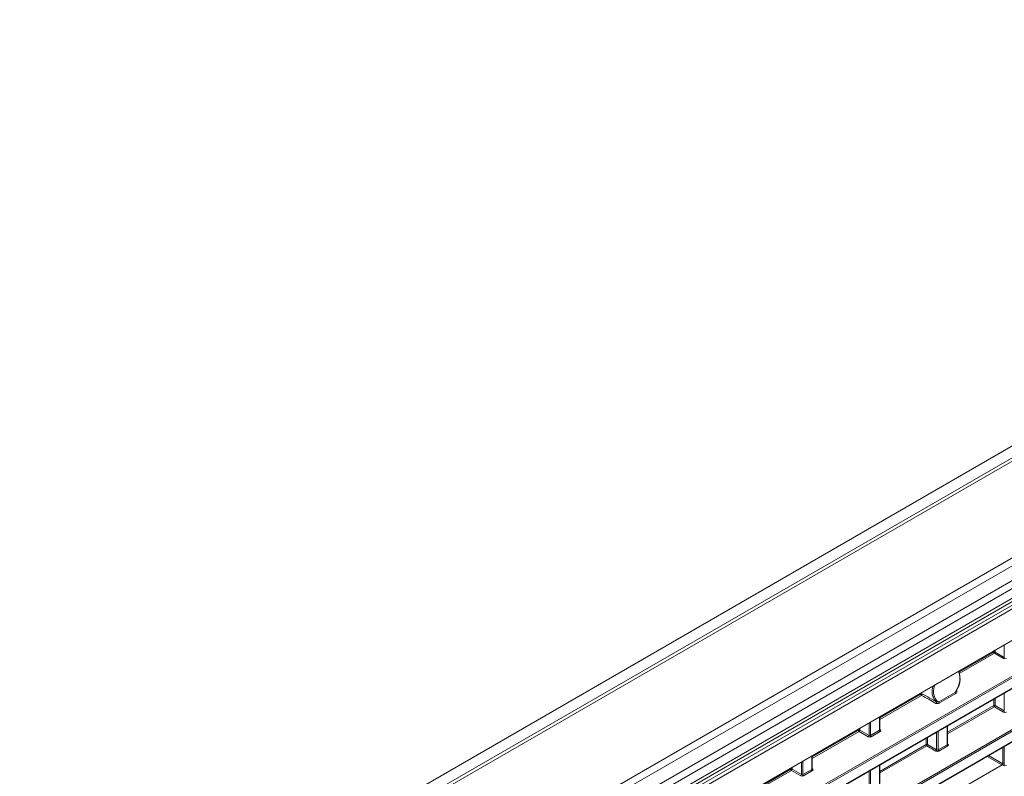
# Model space of a CAD drawing. Header units: millimetres. Extents: x 0 to 1118, y 0 to 864.
# Tile 224 of 256: x 611 to 661, y 132 to 171. Entities that reach past the tile are written whole.
import ezdxf

# ---------------------------------------------------------------- set-up
doc = ezdxf.new("R2010")
doc.units = ezdxf.units.MM

msp = doc.modelspace()

# ---------------------------------------------------------------- linework, layer by layer
at = {"color": 9, "linetype": 'Continuous', "lineweight": 0}
for p, q in [((610.9811, 119.6609), (705.7818, 174.3881)), ((706.8183, 174.2212), (611.7655, 119.3483)), ((711.0913, 171.7544), (616.0384, 116.8816)), ((711.3413, 171.4905), (616.2884, 116.6177)), ((711.6645, 170.9307), (616.6116, 116.0579)), ((711.768, 170.5822), (616.7152, 115.7094)), ((615.9917, 114.4503), (712.141, 169.9561)), ((712.2279, 169.804), (616.0786, 114.2981)), ((711.768, 170.0879), (616.7152, 115.2151)), ((617.88, 113.7532), (710.4264, 167.1791)), ((619.0786, 112.609), (709.1584, 164.6109)), ((709.1931, 164.55), (619.1133, 112.5481)), ((643.4241, 126.0502), (709.1931, 164.0179)), ((709.4712, 161.9865), (627.3047, 114.5528)), ((627.3407, 114.6545), (709.4365, 162.0474)), ((627.3047, 114.0206), (709.4712, 161.4544)), ((661.1569, 138.0832), (661.1569, 138.7195)), ((658.866, 137.3422), (660.6179, 138.3535)), ((660.6526, 138.2927), (658.886, 137.2728)), ((660.6179, 138.3535), (660.6179, 138.4084)), ((661.1215, 138.022), (660.6526, 138.2927)), ((660.688, 138.4488), (660.688, 138.3539)), ((660.688, 138.3539), (661.1569, 138.0832)), ((654.8082, 134.9997), (656.8994, 136.2069)), ((656.9341, 136.146), (654.8082, 134.9187)), ((656.8994, 136.2069), (656.8589, 136.2383)), ((657.8138, 135.8211), (658.6486, 136.303)), ((658.6833, 136.2421), (657.8486, 135.7602)), ((658.6964, 136.3619), (658.7214, 136.3457)), ((660.688, 135.9995), (660.688, 135.6298)), ((661.1569, 135.3591), (661.1569, 136.2702)), ((657.7068, 135.882), (657.8138, 135.8211)), ((658.2553, 134.2656), (660.6179, 135.6295)), ((660.6526, 135.5686), (658.2553, 134.1847)), ((660.6179, 135.6295), (660.6179, 135.9591)), ((661.1215, 135.2979), (660.6526, 135.5686)), ((660.688, 135.6298), (661.1569, 135.3591)), ((654.7935, 134.3682), (654.7935, 135.046)), ((654.2626, 134.1032), (654.2626, 134.7395)), ((654.3327, 134.78), (654.3327, 134.1022)), ((658.2407, 133.6341), (658.2407, 134.5867)), ((651.361, 133.0097), (653.7236, 134.3736)), ((653.7583, 134.3127), (651.361, 132.9287)), ((653.7236, 134.3736), (653.7236, 134.4284)), ((654.2272, 134.042), (653.7583, 134.3127)), ((653.7937, 134.4688), (653.7937, 134.3739)), ((653.7937, 134.3739), (654.2626, 134.1032)), ((654.3327, 134.1022), (654.7935, 134.3682)), ((654.8282, 134.3073), (654.3674, 134.0413)), ((654.8082, 134.4028), (654.8295, 134.3897)), ((657.2408, 134.0095), (657.2408, 133.6398)), ((657.7097, 133.3691), (657.7097, 134.2802)), ((657.7798, 134.3207), (657.7798, 133.3681)), ((654.8082, 132.2756), (657.1707, 133.6395)), ((657.2055, 133.5786), (654.8082, 132.1947)), ((657.1707, 133.6395), (657.1707, 133.9691)), ((657.6744, 133.3079), (657.2055, 133.5786)), ((657.2408, 133.6398), (657.7097, 133.3691)), ((657.7798, 133.3681), (658.2407, 133.6341)), ((658.2754, 133.5733), (657.8146, 133.3072)), ((658.2553, 133.6688), (658.2766, 133.6556)), ((661.1569, 132.6351), (661.1569, 133.5462)), ((651.3464, 132.3782), (651.3464, 133.056)), ((661.032, 132.6059), (660.2801, 133.04)), ((660.3508, 133.0808), (661.0814, 132.659)), ((650.3465, 132.4788), (650.3465, 132.3839)), ((650.8154, 132.1132), (650.8154, 132.7495)), ((650.8855, 132.79), (650.8855, 132.1122)), ((654.7935, 131.6441), (654.7935, 132.5967)), ((661.1215, 132.5738), (661.0489, 132.6157)), ((661.0843, 132.677), (661.1569, 132.6351)), ((647.9139, 131.0197), (650.2764, 132.3836)), ((650.3112, 132.3227), (647.9139, 130.9387)), ((650.2764, 132.3836), (650.2764, 132.4384)), ((650.7801, 132.052), (650.3112, 132.3227)), ((650.3465, 132.3839), (650.8154, 132.1132)), ((650.8855, 132.1122), (651.3464, 132.3782)), ((651.3811, 132.3173), (650.9203, 132.0513)), ((651.361, 132.4128), (651.3823, 132.3997)), ((654.2626, 131.3791), (654.2626, 132.2902)), ((654.3327, 132.3307), (654.3327, 131.3781))]:
    msp.add_line(p, q, dxfattribs=at)
at = {"color": 7, "linetype": 'Continuous', "lineweight": 15}
for p, q in [((706.5683, 174.2459), (611.5155, 119.3731)), ((616.6116, 114.9861), (711.6645, 169.859)), ((617.8697, 113.7304), (710.416, 167.1562)), ((643.4638, 126.0562), (709.1828, 163.995)), ((627.3444, 114.0266), (709.4609, 161.4315)), ((656.9115, 136.2687), (656.96, 136.2296)), ((658.6945, 136.3444), (658.694, 136.3448)), ((654.8082, 134.389), (654.8082, 135.0545)), ((658.2553, 133.655), (658.2553, 134.5952)), ((661.0843, 133.5043), (661.0843, 132.677)), ((651.361, 132.399), (651.361, 133.0645)), ((654.8082, 131.665), (654.8082, 132.6052)), ((658.2553, 131.003), (661.0489, 132.6157))]:
    msp.add_line(p, q, dxfattribs=at)
at = {"color": 9, "linetype": 'Continuous', "lineweight": 0, "flags": 128}
for points in [[(656.9341, 136.146), (656.9438, 136.1538), (656.9528, 136.1643), (656.9602, 136.1766), (656.9656, 136.1897), (656.9683, 136.2026), (656.9683, 136.2142), (656.9654, 136.2234), (656.96, 136.2296)], [(657.6715, 135.7396), (657.6814, 135.7475), (657.6904, 135.7583), (657.6979, 135.7709), (657.7032, 135.7843), (657.7058, 135.7973), (657.7055, 135.8089), (657.7023, 135.8179), (657.6965, 135.8237)]]:
    msp.add_lwpolyline(points, dxfattribs=at)
at = {"color": 9, "linetype": 'Continuous', "lineweight": 0}
for centre, radius, start, end in [((660.6533, 138.2851), 0.077, 63.23378, 117.34352), ((660.6948, 138.3571), 0.077, 182.65231, 236.77029), ((660.6088, 138.3588), 0.0793, 303.52223, 356.47777), ((661.0777, 138.0881), 0.0793, 303.52223, 356.47777), ((657.8649, 136.9841), 1.0383, 319.00525, 22.08831), ((656.9419, 136.1857), 0.0475, 67.50972, 153.46014), ((656.9763, 136.2105), 0.077, 182.65231, 236.77029), ((658.7255, 136.3065), 0.077, 182.65231, 236.77029), ((658.7069, 136.367), 0.0258, 241.32152, 304.19799), ((657.8908, 135.8246), 0.077, 182.65231, 236.77029), ((660.6533, 135.561), 0.077, 63.23378, 117.34352), ((660.6948, 135.633), 0.077, 182.65231, 236.77029), ((660.6088, 135.6347), 0.0793, 303.52223, 356.47777), ((661.0777, 135.364), 0.0793, 303.52223, 356.47777), ((653.759, 134.3051), 0.077, 63.23378, 117.34352), ((653.8005, 134.3771), 0.077, 182.65231, 236.77029), ((653.7145, 134.3788), 0.0793, 303.52223, 356.47777), ((654.1834, 134.1081), 0.0793, 303.52223, 356.47777), ((654.4096, 134.1057), 0.077, 182.65231, 236.77029), ((654.8705, 134.3718), 0.077, 182.65231, 236.77029), ((654.8141, 134.4128), 0.0278, 257.89725, 303.52688), ((657.2061, 133.571), 0.077, 63.23378, 117.34352), ((657.2477, 133.643), 0.077, 182.65231, 236.77029), ((657.1617, 133.6447), 0.0793, 303.52223, 356.47777), ((658.3176, 133.6377), 0.077, 182.65231, 236.77029), ((658.2613, 133.6788), 0.0278, 257.89725, 303.52688), ((657.6306, 133.374), 0.0793, 303.52223, 356.47777), ((657.8568, 133.3717), 0.077, 182.65231, 236.77029), ((661.0777, 132.6399), 0.0793, 303.52223, 356.47777), ((650.3118, 132.3151), 0.077, 63.23378, 117.34352), ((650.3534, 132.3871), 0.077, 182.65231, 236.77029), ((650.2674, 132.3888), 0.0793, 303.52223, 356.47777), ((650.7363, 132.1181), 0.0793, 303.52223, 356.47777), ((650.9625, 132.1157), 0.077, 182.65231, 236.77029), ((651.4233, 132.3818), 0.077, 182.65231, 236.77029), ((651.367, 132.4228), 0.0278, 257.89725, 303.52688)]:
    msp.add_arc(centre, radius, start, end, dxfattribs=at)
at = {"color": 7, "linetype": 'Continuous', "lineweight": 15}
for centre, radius, start, end in [((657.7613, 137.049), 1.1377, 325.28047, 17.25815), ((658.1751, 136.3326), 0.6986, 154.39272, 226.75439), ((658.2724, 136.3377), 0.7263, 151.2885, 218.85845)]:
    msp.add_arc(centre, radius, start, end, dxfattribs=at)
at = {"color": 9, "linetype": 'Continuous', "lineweight": 0}
for centre, major_axis, ratio, start_param, end_param in [((661.191, 138.0635), (0.1, -0.0015), 0.5872749, 3.9534793, 5.5068223), ((661.191, 135.3395), (0.1, -0.0015), 0.5872749, 3.9534793, 5.5068223), ((654.2967, 134.0835), (0.1, -0.0015), 0.5872749, 3.9534793, 5.5068223), ((654.2973, 134.124), (0.05, -0.0016), 0.5970671, 3.9631502, 5.5164932), ((654.7582, 134.39), (0.05, -0.0016), 0.5970671, 5.5164932, 6.3018914), ((654.7575, 134.3496), (0.1, -0.0015), 0.5872749, 5.5068223, 7.0601653), ((658.2053, 133.656), (0.05, -0.0016), 0.5970671, 5.5164932, 6.3018914), ((658.2047, 133.6155), (0.1, -0.0015), 0.5872749, 5.5068223, 7.0601653), ((657.7438, 133.3495), (0.1, -0.0015), 0.5872749, 3.9534793, 5.5068223), ((657.7445, 133.3899), (0.05, -0.0016), 0.5970671, 3.9631502, 5.5164932), ((661.191, 132.6154), (0.1, -0.0015), 0.5872749, 3.9534793, 5.5068223), ((650.8495, 132.0935), (0.1, -0.0015), 0.5872749, 3.9534793, 5.5068223), ((650.8502, 132.134), (0.05, -0.0016), 0.5970671, 3.9631502, 5.5164932), ((651.311, 132.4001), (0.05, -0.0016), 0.5970671, 5.5164932, 6.3018914), ((651.3104, 132.3596), (0.1, -0.0015), 0.5872749, 5.5068223, 7.0601653)]:
    msp.add_ellipse(centre, major_axis=major_axis, ratio=ratio, start_param=start_param, end_param=end_param, dxfattribs=at)
at = {"color": 7, "linetype": 'Continuous', "lineweight": 15}
msp.add_ellipse((661.0489, 132.6566), major_axis=(0.025, 0.0433), ratio=0.5775574, start_param=3.9270618, end_param=5.4975535, dxfattribs=at)
at = {"color": 9, "linetype": 'Continuous', "lineweight": 0}
for points, knots in [([(657.6715, 135.7396), (657.556, 135.8031), (657.4405, 135.8667), (657.3251, 135.9303), (657.1947, 136.0022), (657.0644, 136.0741), (656.9341, 136.146)], [0, 0, 0, 0, 0.0018832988, 0.0018832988, 0.0018832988, 0.0040109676, 0.0040109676, 0.0040109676, 0.0040109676]), ([(656.96, 136.2296), (657.0901, 136.1577), (657.2203, 136.0859), (657.3505, 136.0142), (657.4658, 135.9507), (657.5811, 135.8872), (657.6965, 135.8237)], [0, 0, 0, 0, 0.0021275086, 0.0021275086, 0.0021275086, 0.0040106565, 0.0040106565, 0.0040106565, 0.0040106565]), ([(658.6486, 136.303), (658.6578, 136.3118), (658.6741, 136.3272), (658.6853, 136.3447), (658.6902, 136.3523)], [0, 0, 0, 0, 0.5700244, 1, 1, 1, 1]), ([(658.6833, 136.2421), (658.7068, 136.2557), (658.7261, 136.2718), (658.7407, 136.2996), (658.743, 136.3094), (658.7391, 136.3289), (658.7328, 136.3383), (658.7214, 136.3457)], [0, 0, 0, 0, 0.5, 0.5, 0.75, 0.75, 1, 1, 1, 1]), ([(657.6715, 135.7396), (657.6839, 135.7328), (657.7001, 135.7289), (657.7331, 135.7263), (657.75, 135.7275), (657.7816, 135.7329), (657.7967, 135.7372), (657.8241, 135.7474), (657.8368, 135.7534), (657.8486, 135.7602)], [0, 0, 0, 0, 0.25, 0.25, 0.5, 0.5, 0.75, 0.75, 1, 1, 1, 1]), ([(657.8138, 135.8211), (657.7979, 135.8174), (657.7807, 135.8147), (657.7511, 135.8137), (657.7407, 135.8138), (657.724, 135.8156), (657.7182, 135.8165), (657.7068, 135.8193), (657.701, 135.8213), (657.6965, 135.8237)], [0, 0, 0, 0, 0.5, 0.5, 0.75, 0.75, 0.875, 0.875, 1, 1, 1, 1])]:
    msp.add_open_spline(points, degree=3, knots=knots, dxfattribs=at)
at = {"color": 7, "linetype": 'Continuous', "lineweight": 15}
for points, knots in [([(658.6902, 136.3523), (658.6922, 136.355), (658.6987, 136.3639), (658.7035, 136.3778), (658.7036, 136.3899), (658.7009, 136.3969), (658.6981, 136.3994), (658.6964, 136.401)], [0, 0, 0, 0, 0.1697121, 0.5573284, 0.7921347, 0.8697403, 1, 1, 1, 1]), ([(658.6953, 136.3439), (658.6953, 136.3439), (658.6953, 136.3438), (658.6916, 136.3502), (658.6922, 136.3529), (658.6927, 136.3547)], [0, 0, 0, 0, 0.106504, 0.3812903, 1, 1, 1, 1]), ([(654.8091, 134.3835), (654.8093, 134.3834), (654.8097, 134.3828), (654.8078, 134.3873), (654.8082, 134.3889), (654.8082, 134.3889)], [0, 0, 0, 0, 0.2514471, 0.9721876, 1, 1, 1, 1]), ([(658.2563, 133.6494), (658.2564, 133.6493), (658.2568, 133.6487), (658.2549, 133.6533), (658.2553, 133.6548), (658.2553, 133.6549)], [0, 0, 0, 0, 0.2514471, 0.9721876, 1, 1, 1, 1]), ([(651.362, 132.3935), (651.3621, 132.3934), (651.3625, 132.3928), (651.3606, 132.3973), (651.361, 132.3989), (651.3611, 132.3989)], [0, 0, 0, 0, 0.2514471, 0.9721876, 1, 1, 1, 1])]:
    msp.add_open_spline(points, degree=3, knots=knots, dxfattribs=at)

doc.saveas('drawing.dxf')
